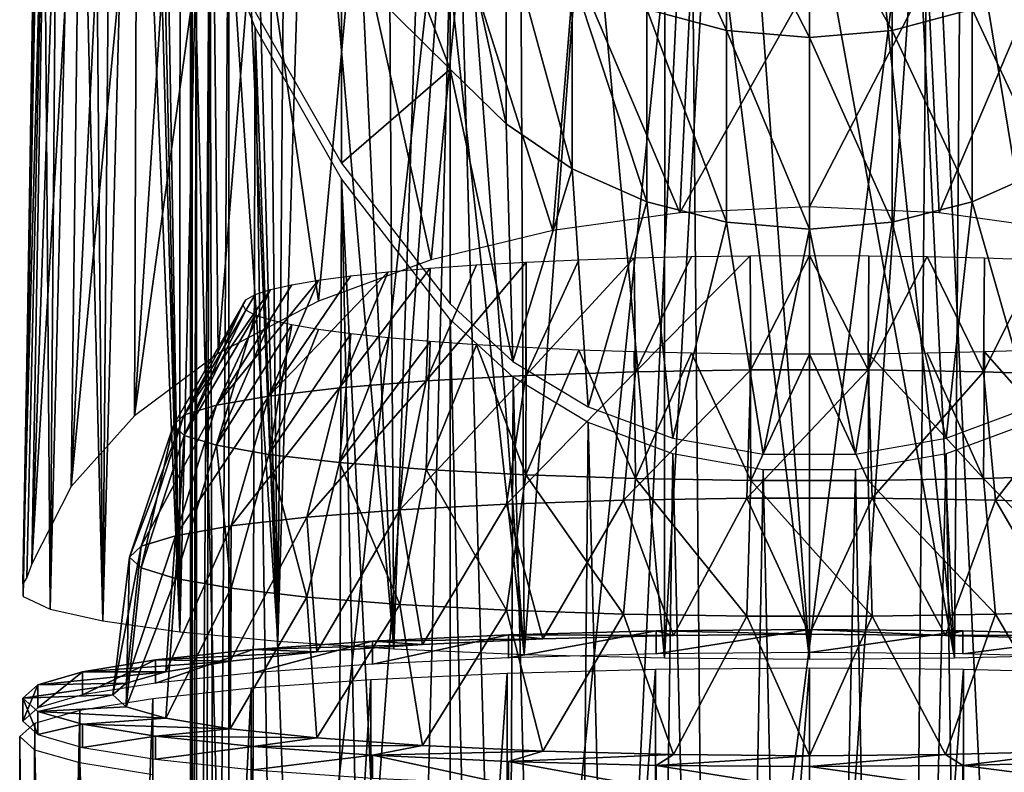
# Model space of a CAD drawing. Header units: millimetres. Extents: x -25 to 26, y -375 to 195.
# Tile 4 of 57: x -25 to 6, y 127 to 152. Entities that reach past the tile are written whole.
import ezdxf

# ---------------------------------------------------------------- set-up
doc = ezdxf.new("R2010")
doc.units = ezdxf.units.MM
doc.header["$LTSCALE"] = 20.092208
for name, color, linetype in [('10', 7, 'CONTINUOUS'), ('101', 7, 'CONTINUOUS'), ('102', 7, 'CONTINUOUS'), ('11', 7, 'CONTINUOUS'), ('211', 7, 'CONTINUOUS'), ('212', 7, 'CONTINUOUS'), ('213', 7, 'CONTINUOUS'), ('214', 7, 'CONTINUOUS'), ('215', 7, 'CONTINUOUS'), ('216', 7, 'CONTINUOUS'), ('92', 7, 'CONTINUOUS'), ('93', 7, 'CONTINUOUS'), ('94', 7, 'CONTINUOUS'), ('95', 7, 'CONTINUOUS'), ('96', 7, 'CONTINUOUS'), ('98', 7, 'CONTINUOUS')]:
    doc.layers.add(name, color=color, linetype=linetype)

msp = doc.modelspace()

# ---------------------------------------------------------------- linework, layer by layer
at = {"layer": '10', "color": 7, "linetype": 'CONTINUOUS', "true_color": 0xa2afbf}
for points in [[(4.892, 157.421, 38.374), (9.201, 131.164, 35.347), (7.275, 158.091, 37.819), (4.892, 157.421, 38.374)], [(3.417, 157.128, 38.604), (4.68, 131.052, 36.627), (4.892, 157.421, 38.374), (3.417, 157.128, 38.604)], [(4.68, 131.052, 36.627), (9.201, 131.164, 35.347), (4.892, 157.421, 38.374), (4.68, 131.052, 36.627)], [(1.948, 156.934, 38.75), (4.68, 131.052, 36.627), (3.417, 157.128, 38.604), (1.948, 156.934, 38.75)], [(0, 156.84, 38.819), (4.68, 131.052, 36.627), (1.948, 156.934, 38.75), (0, 156.84, 38.819)], [(0, 131.014, 37.059), (4.68, 131.052, 36.627), (0, 156.84, 38.819), (0, 131.014, 37.059)], [(7.585, 153.422, -10.65), (4.191, 145.422, -12.331), (3.817, 153, -11.58), (7.585, 153.422, -10.65)], [(8.297, 144.849, -11.338), (4.191, 145.422, -12.331), (7.585, 153.422, -10.65), (8.297, 144.849, -11.338)], [(0, 145.613, -12.662), (0, 152.86, -11.888), (3.817, 153, -11.58), (0, 145.613, -12.662)], [(4.191, 145.422, -12.331), (0, 145.613, -12.662), (3.817, 153, -11.58), (4.191, 145.422, -12.331)]]:
    msp.add_3dface(points, dxfattribs=at)
at = {"layer": '101', "color": 7, "linetype": 'CONTINUOUS', "true_color": 0xa2afbf}
for points in [[(-15.106, 159.223, 157.88), (-15.106, 153.534, 146.134), (-11.599, 150.058, 151.062), (-15.106, 159.223, 157.88)], [(-11.599, 156.452, 165.083), (-15.106, 159.223, 157.88), (-11.599, 150.058, 151.062), (-11.599, 156.452, 165.083)], [(-15.106, 147.019, 134.825), (-15.106, 153.534, 146.134), (-17.902, 151.91, 131.769), (-15.106, 147.019, 134.825)], [(-15.106, 153.534, 146.134), (-15.106, 147.019, 134.825), (-11.599, 150.058, 151.062), (-15.106, 153.534, 146.134)], [(-15.106, 147.019, 134.825), (-11.599, 142.477, 137.664), (-11.599, 150.058, 151.062), (-15.106, 147.019, 134.825)]]:
    msp.add_3dface(points, dxfattribs=at)
at = {"layer": '102', "color": 7, "linetype": 'CONTINUOUS', "true_color": 0xa2afbf}
for points in [[(-5.255, 151.991, 166.886), (-2.674, 151.308, 167.162), (-5.255, 156.999, 181.015), (-5.255, 151.991, 166.886)], [(-5.255, 156.999, 181.015), (-2.674, 151.308, 167.162), (-2.674, 156.294, 181.231), (-5.255, 156.999, 181.015)], [(-11.599, 156.452, 165.083), (-11.599, 150.058, 151.062), (-9.796, 148.286, 151.965), (-11.599, 156.452, 165.083)], [(-11.599, 156.452, 165.083), (-9.796, 148.286, 151.965), (-9.796, 154.608, 165.828), (-11.599, 156.452, 165.083)], [(-2.674, 151.308, 167.162), (-0.001, 151.077, 167.256), (-2.674, 156.294, 181.231), (-2.674, 151.308, 167.162)], [(-2.674, 156.294, 181.231), (-0.001, 151.077, 167.256), (-0.001, 156.056, 181.304), (-2.674, 156.294, 181.231)], [(-0.001, 156.056, 181.304), (2.672, 151.308, 167.162), (2.672, 156.294, 181.231), (-0.001, 156.056, 181.304)], [(2.672, 151.308, 167.162), (5.254, 151.991, 166.886), (2.672, 156.294, 181.231), (2.672, 151.308, 167.162)], [(-0.001, 151.077, 167.256), (2.672, 151.308, 167.162), (-0.001, 156.056, 181.304), (-0.001, 151.077, 167.256)], [(-9.796, 148.286, 151.965), (-7.657, 146.841, 152.702), (-9.796, 154.608, 165.828), (-9.796, 148.286, 151.965)], [(-9.796, 154.608, 165.828), (-7.657, 146.841, 152.702), (-7.657, 153.104, 166.436), (-9.796, 154.608, 165.828)], [(-7.657, 146.841, 152.702), (-5.255, 145.772, 153.247), (-7.657, 153.104, 166.436), (-7.657, 146.841, 152.702)], [(-7.657, 153.104, 166.436), (-5.255, 145.772, 153.247), (-5.255, 151.991, 166.886), (-7.657, 153.104, 166.436)], [(5.254, 151.991, 166.886), (7.655, 146.841, 152.702), (7.655, 153.104, 166.436), (5.254, 151.991, 166.886)], [(-5.255, 145.772, 153.247), (-2.674, 145.115, 153.581), (-5.255, 151.991, 166.886), (-5.255, 145.772, 153.247)], [(-5.255, 151.991, 166.886), (-2.674, 145.115, 153.581), (-2.674, 151.308, 167.162), (-5.255, 151.991, 166.886)], [(2.672, 151.308, 167.162), (5.254, 145.772, 153.247), (5.254, 151.991, 166.886), (2.672, 151.308, 167.162)], [(5.254, 145.772, 153.247), (7.655, 146.841, 152.702), (5.254, 151.991, 166.886), (5.254, 145.772, 153.247)], [(-2.674, 145.115, 153.581), (-0.001, 144.894, 153.694), (-2.674, 151.308, 167.162), (-2.674, 145.115, 153.581)], [(-2.674, 151.308, 167.162), (-0.001, 144.894, 153.694), (-0.001, 151.077, 167.256), (-2.674, 151.308, 167.162)], [(-0.001, 151.077, 167.256), (2.672, 145.115, 153.581), (2.672, 151.308, 167.162), (-0.001, 151.077, 167.256)], [(-0.001, 144.894, 153.694), (2.672, 145.115, 153.581), (-0.001, 151.077, 167.256), (-0.001, 144.894, 153.694)], [(2.672, 145.115, 153.581), (5.254, 145.772, 153.247), (2.672, 151.308, 167.162), (2.672, 145.115, 153.581)], [(-11.599, 150.058, 151.062), (-11.599, 142.477, 137.664), (-9.573, 140.621, 138.823), (-11.599, 150.058, 151.062)], [(-11.599, 150.058, 151.062), (-9.573, 140.621, 138.823), (-9.796, 148.286, 151.965), (-11.599, 150.058, 151.062)], [(-9.796, 148.286, 151.965), (-9.573, 140.621, 138.823), (-7.657, 146.841, 152.702), (-9.796, 148.286, 151.965)], [(-9.573, 140.621, 138.823), (-7.143, 139.156, 139.739), (-7.657, 146.841, 152.702), (-9.573, 140.621, 138.823)], [(-7.657, 146.841, 152.702), (-7.143, 139.156, 139.739), (-5.255, 145.772, 153.247), (-7.657, 146.841, 152.702)], [(5.254, 145.772, 153.247), (7.141, 139.155, 139.739), (7.655, 146.841, 152.702), (5.254, 145.772, 153.247)], [(-7.143, 139.156, 139.739), (-4.411, 138.143, 140.372), (-5.255, 145.772, 153.247), (-7.143, 139.156, 139.739)], [(-5.255, 145.772, 153.247), (-4.411, 138.143, 140.372), (-2.674, 145.115, 153.581), (-5.255, 145.772, 153.247)], [(2.672, 145.115, 153.581), (4.409, 138.143, 140.372), (5.254, 145.772, 153.247), (2.672, 145.115, 153.581)], [(4.409, 138.143, 140.372), (7.141, 139.155, 139.739), (5.254, 145.772, 153.247), (4.409, 138.143, 140.372)], [(-4.411, 138.143, 140.372), (-1.492, 137.626, 140.695), (-2.674, 145.115, 153.581), (-4.411, 138.143, 140.372)], [(-2.674, 145.115, 153.581), (-1.492, 137.626, 140.695), (-0.001, 144.894, 153.694), (-2.674, 145.115, 153.581)], [(-0.001, 144.894, 153.694), (1.49, 137.626, 140.695), (2.672, 145.115, 153.581), (-0.001, 144.894, 153.694)], [(1.49, 137.626, 140.695), (4.409, 138.143, 140.372), (2.672, 145.115, 153.581), (1.49, 137.626, 140.695)], [(-1.492, 137.626, 140.695), (1.49, 137.626, 140.695), (-0.001, 144.894, 153.694), (-1.492, 137.626, 140.695)]]:
    msp.add_3dface(points, dxfattribs=at)
at = {"layer": '11', "color": 7, "linetype": 'CONTINUOUS', "true_color": 0xa2afbf}
for points in [[(-21.851, 168.539, 26.518), (-20.334, 131.896, 26.984), (-21.359, 168.856, 27.408), (-21.851, 168.539, 26.518)], [(-21.359, 168.856, 27.408), (-20.334, 131.896, 26.984), (-21.164, 168.678, 27.724), (-21.359, 168.856, 27.408)], [(-22.812, 132.244, 23.008), (-20.334, 131.896, 26.984), (-21.851, 168.539, 26.518), (-22.812, 132.244, 23.008)], [(-22.517, 168.039, 25.162), (-22.812, 132.244, 23.008), (-21.851, 168.539, 26.518), (-22.517, 168.039, 25.162)], [(-21.164, 168.678, 27.724), (-20.334, 131.896, 26.984), (-20.96, 168.52, 28.045), (-21.164, 168.678, 27.724)], [(-20.96, 168.52, 28.045), (-20.334, 131.896, 26.984), (-20.323, 167.87, 28.968), (-20.96, 168.52, 28.045)], [(-23.128, 167.506, 23.706), (-22.812, 132.244, 23.008), (-22.517, 168.039, 25.162), (-23.128, 167.506, 23.706)], [(-20.323, 167.87, 28.968), (-20.334, 131.896, 26.984), (-19.492, 166.867, 30.032), (-20.323, 167.87, 28.968)], [(-23.67, 166.933, 22.16), (-22.812, 132.244, 23.008), (-23.128, 167.506, 23.706), (-23.67, 166.933, 22.16)], [(-24.516, 132.625, 18.645), (-22.812, 132.244, 23.008), (-23.67, 166.933, 22.16), (-24.516, 132.625, 18.645)], [(-24.248, 166.135, 20.022), (-24.516, 132.625, 18.645), (-23.67, 166.933, 22.16), (-24.248, 166.135, 20.022)], [(-20.334, 131.896, 26.984), (-17.166, 131.593, 30.44), (-19.492, 166.867, 30.032), (-20.334, 131.896, 26.984)], [(-19.492, 166.867, 30.032), (-17.166, 131.593, 30.44), (-18.593, 165.801, 31.046), (-19.492, 166.867, 30.032)], [(-24.761, 164.951, 16.92), (-24.516, 132.625, 18.645), (-24.248, 166.135, 20.022), (-24.761, 164.951, 16.92)], [(-18.593, 165.801, 31.046), (-17.166, 131.593, 30.44), (-18.089, 165.232, 31.565), (-18.593, 165.801, 31.046)], [(-18.089, 165.232, 31.565), (-17.166, 131.593, 30.44), (-17.516, 164.615, 32.117), (-18.089, 165.232, 31.565)], [(-25.387, 133.028, 14.046), (-24.516, 132.625, 18.645), (-24.761, 164.951, 16.92), (-25.387, 133.028, 14.046)], [(-24.897, 164.165, 14.89), (-25.387, 133.028, 14.046), (-24.761, 164.951, 16.92), (-24.897, 164.165, 14.89)], [(-17.516, 164.615, 32.117), (-17.166, 131.593, 30.44), (-16.899, 163.985, 32.671), (-17.516, 164.615, 32.117)], [(-24.858, 163.205, 12.439), (-25.387, 133.028, 14.046), (-24.897, 164.165, 14.89), (-24.858, 163.205, 12.439)], [(-16.899, 163.985, 32.671), (-17.166, 131.593, 30.44), (-16.222, 163.335, 33.236), (-16.899, 163.985, 32.671)], [(-25.396, 133.437, 9.364), (-25.387, 133.028, 14.046), (-24.858, 163.205, 12.439), (-25.396, 133.437, 9.364)], [(-24.614, 162.28, 10.117), (-25.396, 133.437, 9.364), (-24.858, 163.205, 12.439), (-24.614, 162.28, 10.117)], [(-17.166, 131.593, 30.44), (-13.416, 131.347, 33.259), (-16.222, 163.335, 33.236), (-17.166, 131.593, 30.44)], [(-16.222, 163.335, 33.236), (-13.416, 131.347, 33.259), (-14.869, 162.168, 34.247), (-16.222, 163.335, 33.236)], [(-25.273, 133.648, 8.301), (-25.396, 133.437, 9.364), (-24.614, 162.28, 10.117), (-25.273, 133.648, 8.301)], [(-25.106, 134.088, 7.3), (-25.273, 133.648, 8.301), (-24.614, 162.28, 10.117), (-25.106, 134.088, 7.3)], [(-24.171, 161.359, 7.832), (-25.106, 134.088, 7.3), (-24.614, 162.28, 10.117), (-24.171, 161.359, 7.832)], [(-14.869, 162.168, 34.247), (-13.416, 131.347, 33.259), (-13.608, 161.231, 35.067), (-14.869, 162.168, 34.247)], [(-23.535, 160.447, 5.603), (-25.106, 134.088, 7.3), (-24.171, 161.359, 7.832), (-23.535, 160.447, 5.603)], [(-13.608, 161.231, 35.067), (-13.416, 131.347, 33.259), (-12.435, 160.468, 35.738), (-13.608, 161.231, 35.067)], [(-23.833, 136.581, 2.987), (-25.106, 134.088, 7.3), (-23.535, 160.447, 5.603), (-23.833, 136.581, 2.987)], [(-22.714, 159.553, 3.449), (-23.833, 136.581, 2.987), (-23.535, 160.447, 5.603), (-22.714, 159.553, 3.449)], [(-13.416, 131.347, 33.259), (-9.208, 131.164, 35.345), (-12.435, 160.468, 35.738), (-13.416, 131.347, 33.259)], [(-12.435, 160.468, 35.738), (-9.208, 131.164, 35.345), (-11.361, 159.852, 36.282), (-12.435, 160.468, 35.738)], [(-11.361, 159.852, 36.282), (-9.208, 131.164, 35.345), (-9.343, 158.877, 37.14), (-11.361, 159.852, 36.282)], [(-21.719, 158.69, 1.393), (-23.833, 136.581, 2.987), (-22.714, 159.553, 3.449), (-21.719, 158.69, 1.393)], [(-21.791, 138.869, -0.978), (-23.833, 136.581, 2.987), (-21.719, 158.69, 1.393), (-21.791, 138.869, -0.978)], [(-20.566, 157.867, -0.545), (-21.791, 138.869, -0.978), (-21.719, 158.69, 1.393), (-20.566, 157.867, -0.545)], [(-9.343, 158.877, 37.14), (-9.208, 131.164, 35.345), (-7.179, 158.059, 37.846), (-9.343, 158.877, 37.14)], [(-9.208, 131.164, 35.345), (-4.685, 131.052, 36.626), (-7.179, 158.059, 37.846), (-9.208, 131.164, 35.345)], [(-7.179, 158.059, 37.846), (-4.685, 131.052, 36.626), (-4.665, 157.37, 38.415), (-7.179, 158.059, 37.846)], [(-19.269, 157.092, -2.351), (-21.791, 138.869, -0.978), (-20.566, 157.867, -0.545), (-19.269, 157.092, -2.351)], [(-4.665, 157.37, 38.415), (-4.685, 131.052, 36.626), (-3.233, 157.098, 38.627), (-4.665, 157.37, 38.415)], [(-19.088, 140.882, -4.467), (-21.791, 138.869, -0.978), (-19.269, 157.092, -2.351), (-19.088, 140.882, -4.467)], [(-17.847, 156.371, -4.013), (-19.088, 140.882, -4.467), (-19.269, 157.092, -2.351), (-17.847, 156.371, -4.013)], [(-4.685, 131.052, 36.626), (0, 131.014, 37.059), (-3.233, 157.098, 38.627), (-4.685, 131.052, 36.626)], [(-3.233, 157.098, 38.627), (0, 131.014, 37.059), (-1.905, 156.93, 38.753), (-3.233, 157.098, 38.627)], [(0, 131.014, 37.059), (0, 156.84, 38.819), (-1.905, 156.93, 38.753), (0, 131.014, 37.059)], [(-15.853, 142.569, -7.389), (-19.088, 140.882, -4.467), (-17.847, 156.371, -4.013), (-15.853, 142.569, -7.389)], [(-14.692, 155.113, -6.874), (-15.853, 142.569, -7.389), (-17.847, 156.371, -4.013), (-14.692, 155.113, -6.874)], [(-12.214, 143.897, -9.689), (-15.853, 142.569, -7.389), (-14.692, 155.113, -6.874), (-12.214, 143.897, -9.689)], [(-11.24, 154.128, -9.084), (-12.214, 143.897, -9.689), (-14.692, 155.113, -6.874), (-11.24, 154.128, -9.084)], [(-8.29, 144.85, -11.34), (-12.214, 143.897, -9.689), (-11.24, 154.128, -9.084), (-8.29, 144.85, -11.34)], [(-7.59, 153.423, -10.649), (-8.29, 144.85, -11.34), (-11.24, 154.128, -9.084), (-7.59, 153.423, -10.649)], [(-4.188, 145.423, -12.332), (-8.29, 144.85, -11.34), (-7.59, 153.423, -10.649), (-4.188, 145.423, -12.332)], [(-3.819, 153, -11.58), (-4.188, 145.423, -12.332), (-7.59, 153.423, -10.649), (-3.819, 153, -11.58)], [(0, 152.86, -11.888), (-4.188, 145.423, -12.332), (-3.819, 153, -11.58), (0, 152.86, -11.888)], [(0, 152.86, -11.888), (0, 145.613, -12.662), (-4.188, 145.423, -12.332), (0, 152.86, -11.888)]]:
    msp.add_3dface(points, dxfattribs=at)
at = {"layer": '211', "color": 7, "linetype": 'CONTINUOUS', "true_color": 0xa2afbf}
for points in [[(-1.895, 140.345, -8.248), (-5.62, 140.285, -7.555), (-1.913, 144.033, -5.668), (-1.895, 140.345, -8.248)], [(-1.913, 144.033, -5.668), (-5.62, 140.285, -7.555), (-3.805, 144.007, -5.369), (-1.913, 144.033, -5.668)], [(0, 144.042, -5.768), (-1.895, 140.345, -8.248), (-1.913, 144.033, -5.668), (0, 144.042, -5.768)], [(1.895, 140.345, -8.248), (-1.895, 140.345, -8.248), (0, 144.042, -5.768), (1.895, 140.345, -8.248)], [(1.913, 144.033, -5.668), (1.895, 140.345, -8.248), (0, 144.042, -5.768), (1.913, 144.033, -5.668)], [(3.805, 144.007, -5.369), (1.895, 140.345, -8.248), (1.913, 144.033, -5.668), (3.805, 144.007, -5.369)], [(-9.154, 140.165, -6.191), (-12.376, 139.991, -4.203), (-9.15, 143.828, -3.325), (-9.154, 140.165, -6.191)], [(-9.15, 143.828, -3.325), (-12.376, 139.991, -4.203), (-10.756, 143.737, -2.286), (-9.15, 143.828, -3.325)], [(-10.756, 143.737, -2.286), (-12.376, 139.991, -4.203), (-12.245, 143.632, -1.085), (-10.756, 143.737, -2.286)], [(-5.62, 140.285, -7.555), (-9.154, 140.165, -6.191), (-5.655, 143.964, -4.875), (-5.62, 140.285, -7.555)], [(-5.655, 143.964, -4.875), (-9.154, 140.165, -6.191), (-7.443, 143.904, -4.191), (-5.655, 143.964, -4.875)], [(-7.443, 143.904, -4.191), (-9.154, 140.165, -6.191), (-9.15, 143.828, -3.325), (-7.443, 143.904, -4.191)], [(-3.805, 144.007, -5.369), (-5.62, 140.285, -7.555), (-5.655, 143.964, -4.875), (-3.805, 144.007, -5.369)], [(5.62, 140.285, -7.555), (1.895, 140.345, -8.248), (3.805, 144.007, -5.369), (5.62, 140.285, -7.555)], [(5.655, 143.964, -4.875), (5.62, 140.285, -7.555), (3.805, 144.007, -5.369), (5.655, 143.964, -4.875)], [(7.443, 143.904, -4.191), (5.62, 140.285, -7.555), (5.655, 143.964, -4.875), (7.443, 143.904, -4.191)], [(9.154, 140.165, -6.191), (5.62, 140.285, -7.555), (7.443, 143.904, -4.191), (9.154, 140.165, -6.191)], [(-15.177, 139.769, -1.66), (-17.461, 139.505, 1.353), (-13.599, 143.514, 0.264), (-15.177, 139.769, -1.66)], [(-13.599, 143.514, 0.264), (-17.461, 139.505, 1.353), (-14.805, 143.384, 1.747), (-13.599, 143.514, 0.264)], [(-14.805, 143.384, 1.747), (-17.461, 139.505, 1.353), (-15.848, 143.244, 3.347), (-14.805, 143.384, 1.747)], [(-12.376, 139.991, -4.203), (-15.177, 139.769, -1.66), (-12.245, 143.632, -1.085), (-12.376, 139.991, -4.203)], [(-12.245, 143.632, -1.085), (-15.177, 139.769, -1.66), (-13.599, 143.514, 0.264), (-12.245, 143.632, -1.085)], [(-17.461, 139.505, 1.353), (-19.15, 139.21, 4.732), (-15.848, 143.244, 3.347), (-17.461, 139.505, 1.353)], [(-15.848, 143.244, 3.347), (-19.15, 139.21, 4.732), (-16.718, 143.095, 5.048), (-15.848, 143.244, 3.347)], [(-16.718, 143.095, 5.048), (-19.15, 139.21, 4.732), (-17.404, 142.94, 6.829), (-16.718, 143.095, 5.048)], [(-19.15, 139.21, 4.732), (-20.187, 138.892, 8.363), (-17.404, 142.94, 6.829), (-19.15, 139.21, 4.732)], [(-17.404, 142.94, 6.829), (-20.187, 138.892, 8.363), (-17.9, 142.778, 8.672), (-17.404, 142.94, 6.829)], [(-17.9, 142.778, 8.672), (-20.187, 138.892, 8.363), (-18.199, 142.614, 10.557), (-17.9, 142.778, 8.672)], [(-20.537, 138.563, 12.123), (-18.3, 142.447, 12.462), (-18.199, 142.614, 10.557), (-20.537, 138.563, 12.123)], [(-20.187, 138.892, 8.363), (-20.537, 138.563, 12.123), (-18.199, 142.614, 10.557), (-20.187, 138.892, 8.363)], [(-9.154, 140.165, -6.191), (-5.62, 140.285, -7.555), (-9.787, 136.018, -7.829), (-9.154, 140.165, -6.191)], [(-9.787, 136.018, -7.829), (-5.62, 140.285, -7.555), (-6.009, 136.146, -9.287), (-9.787, 136.018, -7.829)], [(-5.62, 140.285, -7.555), (-1.895, 140.345, -8.248), (-6.009, 136.146, -9.287), (-5.62, 140.285, -7.555)], [(-6.009, 136.146, -9.287), (-1.895, 140.345, -8.248), (-2.026, 136.211, -10.029), (-6.009, 136.146, -9.287)], [(-1.895, 140.345, -8.248), (1.895, 140.345, -8.248), (-2.026, 136.211, -10.029), (-1.895, 140.345, -8.248)], [(-2.026, 136.211, -10.029), (1.895, 140.345, -8.248), (2.026, 136.211, -10.029), (-2.026, 136.211, -10.029)], [(1.895, 140.345, -8.248), (5.62, 140.285, -7.555), (2.026, 136.211, -10.029), (1.895, 140.345, -8.248)], [(2.026, 136.211, -10.029), (5.62, 140.285, -7.555), (6.009, 136.146, -9.287), (2.026, 136.211, -10.029)], [(5.62, 140.285, -7.555), (9.154, 140.165, -6.191), (6.009, 136.146, -9.287), (5.62, 140.285, -7.555)], [(-15.177, 139.769, -1.66), (-12.376, 139.991, -4.203), (-16.226, 135.594, -2.985), (-15.177, 139.769, -1.66)], [(-16.226, 135.594, -2.985), (-12.376, 139.991, -4.203), (-13.231, 135.832, -5.704), (-16.226, 135.594, -2.985)], [(-12.376, 139.991, -4.203), (-9.154, 140.165, -6.191), (-13.231, 135.832, -5.704), (-12.376, 139.991, -4.203)], [(-13.231, 135.832, -5.704), (-9.154, 140.165, -6.191), (-9.787, 136.018, -7.829), (-13.231, 135.832, -5.704)], [(6.009, 136.146, -9.287), (9.154, 140.165, -6.191), (9.787, 136.018, -7.829), (6.009, 136.146, -9.287)], [(-17.461, 139.505, 1.353), (-15.177, 139.769, -1.66), (-18.667, 135.313, 0.236), (-17.461, 139.505, 1.353)], [(-18.667, 135.313, 0.236), (-15.177, 139.769, -1.66), (-16.226, 135.594, -2.985), (-18.667, 135.313, 0.236)], [(-19.15, 139.21, 4.732), (-17.461, 139.505, 1.353), (-20.473, 134.996, 3.849), (-19.15, 139.21, 4.732)], [(-20.473, 134.996, 3.849), (-17.461, 139.505, 1.353), (-18.667, 135.313, 0.236), (-20.473, 134.996, 3.849)], [(-20.187, 138.892, 8.363), (-19.15, 139.21, 4.732), (-21.582, 134.657, 7.731), (-20.187, 138.892, 8.363)], [(-21.582, 134.657, 7.731), (-19.15, 139.21, 4.732), (-20.473, 134.996, 3.849), (-21.582, 134.657, 7.731)], [(-20.537, 138.563, 12.123), (-20.187, 138.892, 8.363), (-21.956, 134.305, 11.75), (-20.537, 138.563, 12.123)], [(-21.956, 134.305, 11.75), (-20.187, 138.892, 8.363), (-21.582, 134.657, 7.731), (-21.956, 134.305, 11.75)], [(-9.787, 136.018, -7.829), (-6.009, 136.146, -9.287), (-8.609, 131.667, -9.343), (-9.787, 136.018, -7.829)], [(-8.609, 131.667, -9.343), (-6.009, 136.146, -9.287), (-4.389, 131.778, -10.618), (-8.609, 131.667, -9.343)], [(-6.009, 136.146, -9.287), (-2.026, 136.211, -10.029), (-4.389, 131.778, -10.618), (-6.009, 136.146, -9.287)], [(-4.389, 131.778, -10.618), (-2.026, 136.211, -10.029), (0, 131.816, -11.049), (-4.389, 131.778, -10.618)], [(-2.026, 136.211, -10.029), (2.026, 136.211, -10.029), (0, 131.816, -11.049), (-2.026, 136.211, -10.029)], [(0, 131.816, -11.049), (2.026, 136.211, -10.029), (4.389, 131.778, -10.618), (0, 131.816, -11.049)], [(2.026, 136.211, -10.029), (6.009, 136.146, -9.287), (4.389, 131.778, -10.618), (2.026, 136.211, -10.029)], [(4.389, 131.778, -10.618), (6.009, 136.146, -9.287), (8.609, 131.667, -9.343), (4.389, 131.778, -10.618)], [(6.009, 136.146, -9.287), (9.787, 136.018, -7.829), (8.609, 131.667, -9.343), (6.009, 136.146, -9.287)], [(-16.226, 135.594, -2.985), (-13.231, 135.832, -5.704), (-15.907, 131.242, -4.485), (-16.226, 135.594, -2.985)], [(-15.907, 131.242, -4.485), (-13.231, 135.832, -5.704), (-12.499, 131.486, -7.272), (-15.907, 131.242, -4.485)], [(-13.231, 135.832, -5.704), (-9.787, 136.018, -7.829), (-12.499, 131.486, -7.272), (-13.231, 135.832, -5.704)], [(-12.499, 131.486, -7.272), (-9.787, 136.018, -7.829), (-8.609, 131.667, -9.343), (-12.499, 131.486, -7.272)], [(-18.667, 135.313, 0.236), (-16.226, 135.594, -2.985), (-18.705, 130.945, -1.089), (-18.667, 135.313, 0.236)], [(-18.705, 130.945, -1.089), (-16.226, 135.594, -2.985), (-15.907, 131.242, -4.485), (-18.705, 130.945, -1.089)], [(-20.473, 134.996, 3.849), (-18.667, 135.313, 0.236), (-20.783, 130.606, 2.786), (-20.473, 134.996, 3.849)], [(-20.783, 130.606, 2.786), (-18.667, 135.313, 0.236), (-18.705, 130.945, -1.089), (-20.783, 130.606, 2.786)], [(-21.582, 134.657, 7.731), (-20.473, 134.996, 3.849), (-22.063, 130.238, 6.989), (-21.582, 134.657, 7.731)], [(-22.063, 130.238, 6.989), (-20.473, 134.996, 3.849), (-20.783, 130.606, 2.786), (-22.063, 130.238, 6.989)], [(-21.956, 134.305, 11.75), (-21.582, 134.657, 7.731), (-22.495, 129.855, 11.361), (-21.956, 134.305, 11.75)], [(-22.495, 129.855, 11.361), (-21.582, 134.657, 7.731), (-22.063, 130.238, 6.989), (-22.495, 129.855, 11.361)]]:
    msp.add_3dface(points, dxfattribs=at)
at = {"layer": '212', "color": 7, "linetype": 'CONTINUOUS', "true_color": 0xa2afbf}
for points in [[(-18.3, 142.447, 12.462), (-20.537, 138.563, 12.123), (-20.187, 138.234, 15.882), (-18.3, 142.447, 12.462)], [(-18.3, 142.447, 12.462), (-20.187, 138.234, 15.882), (-18.199, 142.28, 14.368), (-18.3, 142.447, 12.462)], [(-18.199, 142.28, 14.368), (-20.187, 138.234, 15.882), (-17.9, 142.115, 16.253), (-18.199, 142.28, 14.368)], [(-20.187, 138.234, 15.882), (-19.15, 137.916, 19.513), (-17.9, 142.115, 16.253), (-20.187, 138.234, 15.882)], [(-17.9, 142.115, 16.253), (-19.15, 137.916, 19.513), (-17.404, 141.954, 18.096), (-17.9, 142.115, 16.253)], [(-17.404, 141.954, 18.096), (-19.15, 137.916, 19.513), (-16.718, 141.798, 19.877), (-17.404, 141.954, 18.096)], [(-19.15, 137.916, 19.513), (-17.461, 137.621, 22.893), (-16.718, 141.798, 19.877), (-19.15, 137.916, 19.513)], [(-16.718, 141.798, 19.877), (-17.461, 137.621, 22.893), (-15.848, 141.649, 21.577), (-16.718, 141.798, 19.877)], [(-15.848, 141.649, 21.577), (-17.461, 137.621, 22.893), (-14.805, 141.509, 23.178), (-15.848, 141.649, 21.577)], [(-17.461, 137.621, 22.893), (-15.177, 137.357, 25.905), (-14.805, 141.509, 23.178), (-17.461, 137.621, 22.893)], [(-14.805, 141.509, 23.178), (-15.177, 137.357, 25.905), (-13.599, 141.38, 24.661), (-14.805, 141.509, 23.178)], [(-13.599, 141.38, 24.661), (-15.177, 137.357, 25.905), (-12.245, 141.262, 26.01), (-13.599, 141.38, 24.661)], [(-15.177, 137.357, 25.905), (-12.376, 137.135, 28.449), (-12.245, 141.262, 26.01), (-15.177, 137.357, 25.905)], [(-12.245, 141.262, 26.01), (-12.376, 137.135, 28.449), (-10.756, 141.156, 27.211), (-12.245, 141.262, 26.01)], [(-12.376, 137.135, 28.449), (-9.154, 136.961, 30.436), (-10.756, 141.156, 27.211), (-12.376, 137.135, 28.449)], [(-10.756, 141.156, 27.211), (-9.154, 136.961, 30.436), (-9.15, 141.066, 28.25), (-10.756, 141.156, 27.211)], [(-9.15, 141.066, 28.25), (-9.154, 136.961, 30.436), (-7.443, 140.99, 29.116), (-9.15, 141.066, 28.25)], [(-9.154, 136.961, 30.436), (-5.62, 136.842, 31.8), (-7.443, 140.99, 29.116), (-9.154, 136.961, 30.436)], [(-7.443, 140.99, 29.116), (-5.62, 136.842, 31.8), (-5.655, 140.93, 29.8), (-7.443, 140.99, 29.116)], [(-5.655, 140.93, 29.8), (-5.62, 136.842, 31.8), (-3.805, 140.887, 30.294), (-5.655, 140.93, 29.8)], [(-5.62, 136.842, 31.8), (-1.895, 136.781, 32.494), (-3.805, 140.887, 30.294), (-5.62, 136.842, 31.8)], [(-3.805, 140.887, 30.294), (-1.895, 136.781, 32.494), (-1.913, 140.861, 30.593), (-3.805, 140.887, 30.294)], [(-1.913, 140.861, 30.593), (-1.895, 136.781, 32.494), (0, 140.852, 30.693), (-1.913, 140.861, 30.593)], [(-1.895, 136.781, 32.494), (1.895, 136.781, 32.494), (0, 140.852, 30.693), (-1.895, 136.781, 32.494)], [(0, 140.852, 30.693), (1.895, 136.781, 32.494), (1.913, 140.861, 30.593), (0, 140.852, 30.693)], [(1.895, 136.781, 32.494), (5.62, 136.842, 31.8), (1.913, 140.861, 30.593), (1.895, 136.781, 32.494)], [(1.913, 140.861, 30.593), (5.62, 136.842, 31.8), (3.805, 140.887, 30.294), (1.913, 140.861, 30.593)], [(3.805, 140.887, 30.294), (5.62, 136.842, 31.8), (5.655, 140.93, 29.8), (3.805, 140.887, 30.294)], [(5.62, 136.842, 31.8), (9.154, 136.961, 30.436), (5.655, 140.93, 29.8), (5.62, 136.842, 31.8)], [(5.655, 140.93, 29.8), (9.154, 136.961, 30.436), (7.443, 140.99, 29.116), (5.655, 140.93, 29.8)], [(-20.537, 138.563, 12.123), (-21.956, 134.305, 11.75), (-21.582, 133.954, 15.769), (-20.537, 138.563, 12.123)], [(-20.537, 138.563, 12.123), (-21.582, 133.954, 15.769), (-20.187, 138.234, 15.882), (-20.537, 138.563, 12.123)], [(-21.582, 133.954, 15.769), (-20.473, 133.614, 19.651), (-20.187, 138.234, 15.882), (-21.582, 133.954, 15.769)], [(-20.187, 138.234, 15.882), (-20.473, 133.614, 19.651), (-19.15, 137.916, 19.513), (-20.187, 138.234, 15.882)], [(-20.473, 133.614, 19.651), (-18.667, 133.298, 23.264), (-19.15, 137.916, 19.513), (-20.473, 133.614, 19.651)], [(-19.15, 137.916, 19.513), (-18.667, 133.298, 23.264), (-17.461, 137.621, 22.893), (-19.15, 137.916, 19.513)], [(-18.667, 133.298, 23.264), (-16.226, 133.016, 26.485), (-17.461, 137.621, 22.893), (-18.667, 133.298, 23.264)], [(-17.461, 137.621, 22.893), (-16.226, 133.016, 26.485), (-15.177, 137.357, 25.905), (-17.461, 137.621, 22.893)], [(-16.226, 133.016, 26.485), (-13.231, 132.778, 29.205), (-15.177, 137.357, 25.905), (-16.226, 133.016, 26.485)], [(-15.177, 137.357, 25.905), (-13.231, 132.778, 29.205), (-12.376, 137.135, 28.449), (-15.177, 137.357, 25.905)], [(-13.231, 132.778, 29.205), (-9.787, 132.592, 31.33), (-12.376, 137.135, 28.449), (-13.231, 132.778, 29.205)], [(-12.376, 137.135, 28.449), (-9.787, 132.592, 31.33), (-9.154, 136.961, 30.436), (-12.376, 137.135, 28.449)], [(-9.787, 132.592, 31.33), (-6.009, 132.465, 32.788), (-9.154, 136.961, 30.436), (-9.787, 132.592, 31.33)], [(-9.154, 136.961, 30.436), (-6.009, 132.465, 32.788), (-5.62, 136.842, 31.8), (-9.154, 136.961, 30.436)], [(-6.009, 132.465, 32.788), (-2.026, 132.4, 33.529), (-5.62, 136.842, 31.8), (-6.009, 132.465, 32.788)], [(-5.62, 136.842, 31.8), (-2.026, 132.4, 33.529), (-1.895, 136.781, 32.494), (-5.62, 136.842, 31.8)], [(-2.026, 132.4, 33.529), (2.026, 132.4, 33.529), (-1.895, 136.781, 32.494), (-2.026, 132.4, 33.529)], [(-1.895, 136.781, 32.494), (2.026, 132.4, 33.529), (1.895, 136.781, 32.494), (-1.895, 136.781, 32.494)], [(1.895, 136.781, 32.494), (6.009, 132.465, 32.788), (5.62, 136.842, 31.8), (1.895, 136.781, 32.494)], [(2.026, 132.4, 33.529), (6.009, 132.465, 32.788), (1.895, 136.781, 32.494), (2.026, 132.4, 33.529)], [(5.62, 136.842, 31.8), (9.787, 132.592, 31.33), (9.154, 136.961, 30.436), (5.62, 136.842, 31.8)], [(6.009, 132.465, 32.788), (9.787, 132.592, 31.33), (5.62, 136.842, 31.8), (6.009, 132.465, 32.788)], [(-21.956, 134.305, 11.75), (-22.495, 129.855, 11.361), (-22.063, 129.473, 15.732), (-21.956, 134.305, 11.75)], [(-21.956, 134.305, 11.75), (-22.063, 129.473, 15.732), (-21.582, 133.954, 15.769), (-21.956, 134.305, 11.75)], [(-21.582, 133.954, 15.769), (-22.063, 129.473, 15.732), (-20.473, 133.614, 19.651), (-21.582, 133.954, 15.769)], [(-22.063, 129.473, 15.732), (-20.783, 129.105, 19.936), (-20.473, 133.614, 19.651), (-22.063, 129.473, 15.732)], [(-20.473, 133.614, 19.651), (-20.783, 129.105, 19.936), (-18.667, 133.298, 23.264), (-20.473, 133.614, 19.651)], [(-20.783, 129.105, 19.936), (-18.705, 128.766, 23.81), (-18.667, 133.298, 23.264), (-20.783, 129.105, 19.936)], [(-18.667, 133.298, 23.264), (-18.705, 128.766, 23.81), (-16.226, 133.016, 26.485), (-18.667, 133.298, 23.264)], [(-18.705, 128.766, 23.81), (-15.907, 128.469, 27.206), (-16.226, 133.016, 26.485), (-18.705, 128.766, 23.81)], [(-16.226, 133.016, 26.485), (-15.907, 128.469, 27.206), (-13.231, 132.778, 29.205), (-16.226, 133.016, 26.485)], [(-15.907, 128.469, 27.206), (-12.499, 128.225, 29.994), (-13.231, 132.778, 29.205), (-15.907, 128.469, 27.206)], [(-13.231, 132.778, 29.205), (-12.499, 128.225, 29.994), (-9.787, 132.592, 31.33), (-13.231, 132.778, 29.205)], [(-12.499, 128.225, 29.994), (-8.609, 128.044, 32.065), (-9.787, 132.592, 31.33), (-12.499, 128.225, 29.994)], [(-9.787, 132.592, 31.33), (-8.609, 128.044, 32.065), (-6.009, 132.465, 32.788), (-9.787, 132.592, 31.33)], [(6.009, 132.465, 32.788), (8.609, 128.044, 32.065), (9.787, 132.592, 31.33), (6.009, 132.465, 32.788)], [(-8.609, 128.044, 32.065), (-4.389, 127.932, 33.34), (-6.009, 132.465, 32.788), (-8.609, 128.044, 32.065)], [(-6.009, 132.465, 32.788), (-4.389, 127.932, 33.34), (-2.026, 132.4, 33.529), (-6.009, 132.465, 32.788)], [(-4.389, 127.932, 33.34), (0, 127.895, 33.771), (-2.026, 132.4, 33.529), (-4.389, 127.932, 33.34)], [(-2.026, 132.4, 33.529), (0, 127.895, 33.771), (2.026, 132.4, 33.529), (-2.026, 132.4, 33.529)], [(0, 127.895, 33.771), (4.389, 127.932, 33.34), (2.026, 132.4, 33.529), (0, 127.895, 33.771)], [(2.026, 132.4, 33.529), (4.389, 127.932, 33.34), (6.009, 132.465, 32.788), (2.026, 132.4, 33.529)], [(4.389, 127.932, 33.34), (8.609, 128.044, 32.065), (6.009, 132.465, 32.788), (4.389, 127.932, 33.34)]]:
    msp.add_3dface(points, dxfattribs=at)
at = {"layer": '213', "color": 7, "linetype": 'CONTINUOUS', "true_color": 0xa2afbf}
for points in [[(-4.955, 131.926, -13.465), (0, 131.968, -13.951), (-4.955, 131.178, -13.53), (-4.955, 131.926, -13.465)], [(-4.955, 131.178, -13.53), (0, 131.968, -13.951), (0, 131.221, -14.017), (-4.955, 131.178, -13.53)], [(0, 131.968, -13.951), (4.955, 131.926, -13.465), (0, 131.221, -14.017), (0, 131.968, -13.951)], [(-14.111, 131.595, -9.687), (-9.72, 131.8, -12.025), (-14.111, 130.848, -9.752), (-14.111, 131.595, -9.687)], [(-14.111, 130.848, -9.752), (-9.72, 131.8, -12.025), (-9.72, 131.052, -12.091), (-14.111, 130.848, -9.752)], [(-9.72, 131.8, -12.025), (-4.955, 131.926, -13.465), (-9.72, 131.052, -12.091), (-9.72, 131.8, -12.025)], [(-9.72, 131.052, -12.091), (-4.955, 131.926, -13.465), (-4.955, 131.178, -13.53), (-9.72, 131.052, -12.091)], [(0, 131.221, -14.017), (4.955, 131.926, -13.465), (4.955, 131.178, -13.53), (0, 131.221, -14.017)], [(4.955, 131.926, -13.465), (9.72, 131.8, -12.025), (4.955, 131.178, -13.53), (4.955, 131.926, -13.465)], [(4.955, 131.178, -13.53), (9.72, 131.8, -12.025), (9.72, 131.052, -12.091), (4.955, 131.178, -13.53)], [(-21.119, 130.984, -2.706), (-17.961, 131.32, -6.54), (-21.119, 130.237, -2.771), (-21.119, 130.984, -2.706)], [(-21.119, 130.237, -2.771), (-17.961, 131.32, -6.54), (-17.961, 130.573, -6.605), (-21.119, 130.237, -2.771)], [(-17.961, 131.32, -6.54), (-14.111, 131.595, -9.687), (-17.961, 130.573, -6.605), (-17.961, 131.32, -6.54)], [(-17.961, 130.573, -6.605), (-14.111, 131.595, -9.687), (-14.111, 130.848, -9.752), (-17.961, 130.573, -6.605)], [(-23.467, 130.602, 1.669), (-21.119, 130.984, -2.706), (-23.467, 129.854, 1.603), (-23.467, 130.602, 1.669)], [(-23.467, 129.854, 1.603), (-21.119, 130.984, -2.706), (-21.119, 130.237, -2.771), (-23.467, 129.854, 1.603)], [(-24.912, 130.186, 6.416), (-23.467, 130.602, 1.669), (-24.912, 129.439, 6.35), (-24.912, 130.186, 6.416)], [(-24.912, 129.439, 6.35), (-23.467, 130.602, 1.669), (-23.467, 129.854, 1.603), (-24.912, 129.439, 6.35)], [(-25.4, 129.754, 11.352), (-24.912, 130.186, 6.416), (-25.4, 129.007, 11.287), (-25.4, 129.754, 11.352)], [(-25.4, 129.007, 11.287), (-24.912, 130.186, 6.416), (-24.912, 129.439, 6.35), (-25.4, 129.007, 11.287)]]:
    msp.add_3dface(points, dxfattribs=at)
at = {"layer": '214', "color": 7, "linetype": 'CONTINUOUS', "true_color": 0xa2afbf}
for points in [[(0, 131.816, -11.049), (0, 131.968, -13.951), (-4.955, 131.926, -13.465), (0, 131.816, -11.049)], [(0, 131.816, -11.049), (4.389, 131.778, -10.618), (0, 131.968, -13.951), (0, 131.816, -11.049)], [(4.389, 131.778, -10.618), (4.955, 131.926, -13.465), (0, 131.968, -13.951), (4.389, 131.778, -10.618)], [(-8.609, 131.667, -9.343), (-9.72, 131.8, -12.025), (-14.111, 131.595, -9.687), (-8.609, 131.667, -9.343)], [(-12.499, 131.486, -7.272), (-8.609, 131.667, -9.343), (-14.111, 131.595, -9.687), (-12.499, 131.486, -7.272)], [(-4.389, 131.778, -10.618), (-4.955, 131.926, -13.465), (-9.72, 131.8, -12.025), (-4.389, 131.778, -10.618)], [(-8.609, 131.667, -9.343), (-4.389, 131.778, -10.618), (-9.72, 131.8, -12.025), (-8.609, 131.667, -9.343)], [(-4.389, 131.778, -10.618), (0, 131.816, -11.049), (-4.955, 131.926, -13.465), (-4.389, 131.778, -10.618)], [(4.389, 131.778, -10.618), (9.72, 131.8, -12.025), (4.955, 131.926, -13.465), (4.389, 131.778, -10.618)], [(4.389, 131.778, -10.618), (8.609, 131.667, -9.343), (9.72, 131.8, -12.025), (4.389, 131.778, -10.618)], [(-15.907, 131.242, -4.485), (-17.961, 131.32, -6.54), (-21.119, 130.984, -2.706), (-15.907, 131.242, -4.485)], [(-12.499, 131.486, -7.272), (-14.111, 131.595, -9.687), (-17.961, 131.32, -6.54), (-12.499, 131.486, -7.272)], [(-15.907, 131.242, -4.485), (-12.499, 131.486, -7.272), (-17.961, 131.32, -6.54), (-15.907, 131.242, -4.485)], [(-18.705, 130.945, -1.089), (-21.119, 130.984, -2.706), (-23.467, 130.602, 1.669), (-18.705, 130.945, -1.089)], [(-18.705, 130.945, -1.089), (-15.907, 131.242, -4.485), (-21.119, 130.984, -2.706), (-18.705, 130.945, -1.089)], [(-20.783, 130.606, 2.786), (-18.705, 130.945, -1.089), (-23.467, 130.602, 1.669), (-20.783, 130.606, 2.786)], [(-22.063, 130.238, 6.989), (-20.783, 130.606, 2.786), (-24.912, 130.186, 6.416), (-22.063, 130.238, 6.989)], [(-20.783, 130.606, 2.786), (-23.467, 130.602, 1.669), (-24.912, 130.186, 6.416), (-20.783, 130.606, 2.786)], [(-22.495, 129.855, 11.361), (-22.063, 130.238, 6.989), (-25.4, 129.754, 11.352), (-22.495, 129.855, 11.361)], [(-22.063, 130.238, 6.989), (-24.912, 130.186, 6.416), (-25.4, 129.754, 11.352), (-22.063, 130.238, 6.989)]]:
    msp.add_3dface(points, dxfattribs=at)
at = {"layer": '215', "color": 7, "linetype": 'CONTINUOUS', "true_color": 0xa2afbf}
for points in [[(-25.4, 129.754, 11.352), (-25.4, 129.007, 11.287), (-24.912, 128.575, 16.223), (-25.4, 129.754, 11.352)], [(-24.912, 129.323, 16.288), (-25.4, 129.754, 11.352), (-24.912, 128.575, 16.223), (-24.912, 129.323, 16.288)], [(-23.467, 128.907, 21.035), (-24.912, 129.323, 16.288), (-24.912, 128.575, 16.223), (-23.467, 128.907, 21.035)], [(-23.467, 128.16, 20.97), (-23.467, 128.907, 21.035), (-24.912, 128.575, 16.223), (-23.467, 128.16, 20.97)], [(-21.12, 128.525, 25.409), (-23.467, 128.907, 21.035), (-23.467, 128.16, 20.97), (-21.12, 128.525, 25.409)], [(-21.119, 127.777, 25.344), (-21.12, 128.525, 25.409), (-23.467, 128.16, 20.97), (-21.119, 127.777, 25.344)], [(-17.961, 128.189, 29.244), (-21.12, 128.525, 25.409), (-21.119, 127.777, 25.344), (-17.961, 128.189, 29.244)], [(-17.961, 127.442, 29.179), (-17.961, 128.189, 29.244), (-21.119, 127.777, 25.344), (-17.961, 127.442, 29.179)], [(-14.112, 127.914, 32.391), (-17.961, 128.189, 29.244), (-17.961, 127.442, 29.179), (-14.112, 127.914, 32.391)], [(-14.111, 127.167, 32.326), (-14.112, 127.914, 32.391), (-17.961, 127.442, 29.179), (-14.111, 127.167, 32.326)], [(-9.72, 127.709, 34.729), (-14.112, 127.914, 32.391), (-9.72, 126.962, 34.664), (-9.72, 127.709, 34.729)], [(-9.72, 126.962, 34.664), (-14.112, 127.914, 32.391), (-14.111, 127.167, 32.326), (-9.72, 126.962, 34.664)], [(-4.955, 127.583, 36.169), (-9.72, 127.709, 34.729), (-4.955, 126.836, 36.104), (-4.955, 127.583, 36.169)], [(-4.955, 126.836, 36.104), (-9.72, 127.709, 34.729), (-9.72, 126.962, 34.664), (-4.955, 126.836, 36.104)], [(0.001, 127.541, 36.655), (-4.955, 127.583, 36.169), (0, 126.793, 36.59), (0.001, 127.541, 36.655)], [(0, 126.793, 36.59), (-4.955, 127.583, 36.169), (-4.955, 126.836, 36.104), (0, 126.793, 36.59)], [(4.955, 126.836, 36.104), (0.001, 127.541, 36.655), (0, 126.793, 36.59), (4.955, 126.836, 36.104)], [(4.956, 127.583, 36.169), (0.001, 127.541, 36.655), (4.955, 126.836, 36.104), (4.956, 127.583, 36.169)], [(9.72, 126.962, 34.664), (4.956, 127.583, 36.169), (4.955, 126.836, 36.104), (9.72, 126.962, 34.664)], [(9.721, 127.709, 34.729), (4.956, 127.583, 36.169), (9.72, 126.962, 34.664), (9.721, 127.709, 34.729)]]:
    msp.add_3dface(points, dxfattribs=at)
at = {"layer": '216', "color": 7, "linetype": 'CONTINUOUS', "true_color": 0xa2afbf}
for points in [[(-22.495, 129.855, 11.361), (-25.4, 129.754, 11.352), (-24.912, 129.323, 16.288), (-22.495, 129.855, 11.361)], [(-22.063, 129.473, 15.732), (-22.495, 129.855, 11.361), (-24.912, 129.323, 16.288), (-22.063, 129.473, 15.732)], [(-20.783, 129.105, 19.936), (-22.063, 129.473, 15.732), (-24.912, 129.323, 16.288), (-20.783, 129.105, 19.936)], [(-20.783, 129.105, 19.936), (-24.912, 129.323, 16.288), (-23.467, 128.907, 21.035), (-20.783, 129.105, 19.936)], [(-18.705, 128.766, 23.81), (-20.783, 129.105, 19.936), (-23.467, 128.907, 21.035), (-18.705, 128.766, 23.81)], [(-18.705, 128.766, 23.81), (-23.467, 128.907, 21.035), (-21.12, 128.525, 25.409), (-18.705, 128.766, 23.81)], [(-15.907, 128.469, 27.206), (-18.705, 128.766, 23.81), (-21.12, 128.525, 25.409), (-15.907, 128.469, 27.206)], [(-15.907, 128.469, 27.206), (-21.12, 128.525, 25.409), (-17.961, 128.189, 29.244), (-15.907, 128.469, 27.206)], [(-12.499, 128.225, 29.994), (-15.907, 128.469, 27.206), (-17.961, 128.189, 29.244), (-12.499, 128.225, 29.994)], [(-12.499, 128.225, 29.994), (-17.961, 128.189, 29.244), (-14.112, 127.914, 32.391), (-12.499, 128.225, 29.994)], [(-8.609, 128.044, 32.065), (-12.499, 128.225, 29.994), (-14.112, 127.914, 32.391), (-8.609, 128.044, 32.065)], [(-8.609, 128.044, 32.065), (-14.112, 127.914, 32.391), (-9.72, 127.709, 34.729), (-8.609, 128.044, 32.065)], [(-4.389, 127.932, 33.34), (-8.609, 128.044, 32.065), (-9.72, 127.709, 34.729), (-4.389, 127.932, 33.34)], [(-4.389, 127.932, 33.34), (-9.72, 127.709, 34.729), (-4.955, 127.583, 36.169), (-4.389, 127.932, 33.34)], [(0, 127.895, 33.771), (-4.389, 127.932, 33.34), (-4.955, 127.583, 36.169), (0, 127.895, 33.771)], [(0, 127.895, 33.771), (-4.955, 127.583, 36.169), (0.001, 127.541, 36.655), (0, 127.895, 33.771)], [(4.389, 127.932, 33.34), (0, 127.895, 33.771), (0.001, 127.541, 36.655), (4.389, 127.932, 33.34)], [(4.389, 127.932, 33.34), (0.001, 127.541, 36.655), (4.956, 127.583, 36.169), (4.389, 127.932, 33.34)], [(8.609, 128.044, 32.065), (4.389, 127.932, 33.34), (4.956, 127.583, 36.169), (8.609, 128.044, 32.065)], [(8.609, 128.044, 32.065), (4.956, 127.583, 36.169), (9.721, 127.709, 34.729), (8.609, 128.044, 32.065)]]:
    msp.add_3dface(points, dxfattribs=at)
at = {"layer": '92', "color": 7, "linetype": 'CONTINUOUS', "true_color": 0xa2afbf}
for points in [[(-3.84, 161.524, 124.641), (-9.81, 103.066, 32.643), (-11.43, 160.527, 125.264), (-3.84, 161.524, 124.641)], [(-6.577, 104.469, 33.875), (-9.81, 103.066, 32.643), (-3.84, 161.524, 124.641), (-6.577, 104.469, 33.875)], [(-3.331, 105.297, 34.59), (-6.577, 104.469, 33.875), (-3.84, 161.524, 124.641), (-3.331, 105.297, 34.59)], [(3.84, 161.524, 124.641), (-3.331, 105.297, 34.59), (-3.84, 161.524, 124.641), (3.84, 161.524, 124.641)], [(0, 105.581, 34.835), (-3.331, 105.297, 34.59), (3.84, 161.524, 124.641), (0, 105.581, 34.835)], [(3.323, 105.299, 34.592), (0, 105.581, 34.835), (3.84, 161.524, 124.641), (3.323, 105.299, 34.592)], [(6.573, 104.468, 33.872), (3.323, 105.299, 34.592), (3.84, 161.524, 124.641), (6.573, 104.468, 33.872)], [(11.43, 160.527, 125.264), (6.573, 104.468, 33.872), (3.84, 161.524, 124.641), (11.43, 160.527, 125.264)], [(-15.971, 98.583, 28.577), (-18.75, 95.577, 25.711), (-11.43, 160.527, 125.264), (-15.971, 98.583, 28.577)], [(-11.43, 160.527, 125.264), (-18.75, 95.577, 25.711), (-18.75, 158.555, 126.496), (-11.43, 160.527, 125.264)], [(-12.975, 101.091, 30.88), (-15.971, 98.583, 28.577), (-11.43, 160.527, 125.264), (-12.975, 101.091, 30.88)], [(-9.81, 103.066, 32.643), (-12.975, 101.091, 30.88), (-11.43, 160.527, 125.264), (-9.81, 103.066, 32.643)]]:
    msp.add_3dface(points, dxfattribs=at)
at = {"layer": '93', "color": 7, "linetype": 'CONTINUOUS', "true_color": 0xa2afbf}
for points in [[(0, 130.732, -14.16), (4.975, 130.689, -13.672), (0, 65.979, -19.825), (0, 130.732, -14.16)], [(0, 65.979, -19.825), (4.975, 130.689, -13.672), (4.975, 65.936, -19.337), (0, 65.979, -19.825)], [(4.975, 130.689, -13.672), (9.758, 130.562, -12.226), (4.975, 65.936, -19.337), (4.975, 130.689, -13.672)], [(4.975, 65.936, -19.337), (9.758, 130.562, -12.226), (9.758, 65.81, -17.891), (4.975, 65.936, -19.337)]]:
    msp.add_3dface(points, dxfattribs=at)
at = {"layer": '94', "color": 7, "linetype": 'CONTINUOUS', "true_color": 0xa2afbf}
for points in [[(-4.974, 65.936, -19.337), (-9.758, 65.81, -17.892), (-4.974, 130.689, -13.672), (-4.974, 65.936, -19.337)], [(-4.974, 130.689, -13.672), (-9.758, 65.81, -17.892), (-9.758, 130.562, -12.226), (-4.974, 130.689, -13.672)], [(0, 130.732, -14.16), (0, 65.979, -19.825), (-4.974, 65.936, -19.337), (0, 130.732, -14.16)], [(0, 130.732, -14.16), (-4.974, 65.936, -19.337), (-4.974, 130.689, -13.672), (0, 130.732, -14.16)], [(-14.167, 65.604, -15.544), (-18.031, 65.328, -12.385), (-14.167, 130.357, -9.879), (-14.167, 65.604, -15.544)], [(-14.167, 130.357, -9.879), (-18.031, 65.328, -12.385), (-18.031, 130.081, -6.72), (-14.167, 130.357, -9.879)], [(-9.758, 65.81, -17.892), (-14.167, 65.604, -15.544), (-9.758, 130.562, -12.226), (-9.758, 65.81, -17.892)], [(-9.758, 130.562, -12.226), (-14.167, 65.604, -15.544), (-14.167, 130.357, -9.879), (-9.758, 130.562, -12.226)], [(-18.031, 65.328, -12.385), (-21.202, 64.991, -8.535), (-18.031, 130.081, -6.72), (-18.031, 65.328, -12.385)], [(-18.031, 130.081, -6.72), (-21.202, 64.991, -8.535), (-21.202, 129.744, -2.87), (-18.031, 130.081, -6.72)], [(-21.202, 64.991, -8.535), (-23.559, 64.607, -4.143), (-21.202, 129.744, -2.87), (-21.202, 64.991, -8.535)], [(-21.202, 129.744, -2.87), (-23.559, 64.607, -4.143), (-23.559, 129.36, 1.522), (-21.202, 129.744, -2.87)], [(-23.559, 64.607, -4.143), (-25.01, 64.19, 0.622), (-23.559, 129.36, 1.522), (-23.559, 64.607, -4.143)], [(-23.559, 129.36, 1.522), (-25.01, 64.19, 0.622), (-25.01, 128.943, 6.288), (-23.559, 129.36, 1.522)], [(-25.01, 64.19, 0.622), (-25.5, 63.756, 5.579), (-25.01, 128.943, 6.288), (-25.01, 64.19, 0.622)], [(-25.01, 128.943, 6.288), (-25.5, 63.756, 5.579), (-25.5, 128.509, 11.244), (-25.01, 128.943, 6.288)], [(-25.5, 63.756, 5.579), (-25.01, 63.323, 10.535), (-25.5, 128.509, 11.244), (-25.5, 63.756, 5.579)], [(-25.5, 128.509, 11.244), (-25.01, 63.323, 10.535), (-25.01, 128.075, 16.2), (-25.5, 128.509, 11.244)], [(-25.01, 63.323, 10.535), (-23.558, 62.906, 15.3), (-25.01, 128.075, 16.2), (-25.01, 63.323, 10.535)], [(-25.01, 128.075, 16.2), (-23.558, 62.906, 15.3), (-23.558, 127.659, 20.966), (-25.01, 128.075, 16.2)], [(-23.558, 62.906, 15.3), (-21.202, 62.522, 19.692), (-23.558, 127.659, 20.966), (-23.558, 62.906, 15.3)], [(-23.558, 127.659, 20.966), (-21.202, 62.522, 19.692), (-21.202, 127.274, 25.357), (-23.558, 127.659, 20.966)]]:
    msp.add_3dface(points, dxfattribs=at)
at = {"layer": '95', "color": 7, "linetype": 'CONTINUOUS', "true_color": 0xa2afbf}
for points in [[(-19.933, 91.71, 23.988), (-18.087, 86.097, 25.577), (-19.933, 156.548, 127.751), (-19.933, 91.71, 23.988)], [(-19.933, 156.548, 127.751), (-18.087, 86.097, 25.577), (-17.898, 151.4, 130.967), (-19.933, 156.548, 127.751)], [(-18.087, 86.097, 25.577), (-16.818, 83.243, 26.523), (-17.898, 151.4, 130.967), (-18.087, 86.097, 25.577)], [(-16.818, 83.243, 26.523), (-15.312, 80.39, 27.502), (-17.898, 151.4, 130.967), (-16.818, 83.243, 26.523)], [(-17.898, 151.4, 130.967), (-15.312, 80.39, 27.502), (-15.105, 146.515, 134.02), (-17.898, 151.4, 130.967)], [(-15.312, 80.39, 27.502), (-13.579, 77.574, 28.453), (-15.105, 146.515, 134.02), (-15.312, 80.39, 27.502)], [(-13.579, 77.574, 28.453), (-11.598, 74.787, 29.34), (-15.105, 146.515, 134.02), (-13.579, 77.574, 28.453)], [(-15.105, 146.515, 134.02), (-11.598, 74.787, 29.34), (-11.598, 141.973, 136.858), (-15.105, 146.515, 134.02)]]:
    msp.add_3dface(points, dxfattribs=at)
at = {"layer": '96', "color": 7, "linetype": 'CONTINUOUS', "true_color": 0xa2afbf}
for points in [[(-11.598, 74.787, 29.34), (-9.882, 72.937, 29.978), (-11.598, 141.973, 136.858), (-11.598, 74.787, 29.34)], [(-11.598, 141.973, 136.858), (-9.882, 72.937, 29.978), (-9.572, 140.117, 138.018), (-11.598, 141.973, 136.858)], [(-9.882, 72.937, 29.978), (-7.788, 71.431, 30.624), (-9.572, 140.117, 138.018), (-9.882, 72.937, 29.978)], [(-9.572, 140.117, 138.018), (-7.788, 71.431, 30.624), (-7.142, 138.651, 138.934), (-9.572, 140.117, 138.018)], [(-7.788, 71.431, 30.624), (-5.377, 70.318, 31.174), (-7.142, 138.651, 138.934), (-7.788, 71.431, 30.624)], [(-7.142, 138.651, 138.934), (-5.377, 70.318, 31.174), (-4.409, 137.639, 139.566), (-7.142, 138.651, 138.934)], [(4.41, 137.639, 139.566), (5.378, 70.318, 31.174), (7.142, 138.652, 138.934), (4.41, 137.639, 139.566)], [(5.378, 70.318, 31.174), (7.788, 71.431, 30.624), (7.142, 138.652, 138.934), (5.378, 70.318, 31.174)], [(-5.377, 70.318, 31.174), (-2.748, 69.637, 31.541), (-4.409, 137.639, 139.566), (-5.377, 70.318, 31.174)], [(-4.409, 137.639, 139.566), (-2.748, 69.637, 31.541), (-1.491, 137.121, 139.89), (-4.409, 137.639, 139.566)], [(1.491, 137.122, 139.89), (2.748, 69.637, 31.541), (4.41, 137.639, 139.566), (1.491, 137.122, 139.89)], [(2.748, 69.637, 31.541), (5.378, 70.318, 31.174), (4.41, 137.639, 139.566), (2.748, 69.637, 31.541)], [(-2.748, 69.637, 31.541), (0, 69.408, 31.67), (-1.491, 137.121, 139.89), (-2.748, 69.637, 31.541)], [(-1.491, 137.121, 139.89), (0, 69.408, 31.67), (1.491, 137.122, 139.89), (-1.491, 137.121, 139.89)], [(0, 69.408, 31.67), (2.748, 69.637, 31.541), (1.491, 137.122, 139.89), (0, 69.408, 31.67)]]:
    msp.add_3dface(points, dxfattribs=at)
at = {"layer": '98', "color": 7, "linetype": 'CONTINUOUS', "true_color": 0xa2afbf}
for points in [[(-18.75, 158.555, 126.496), (-19.2, 94.928, 25.151), (-19.357, 158.229, 126.7), (-18.75, 158.555, 126.496)], [(-18.75, 158.555, 126.496), (-18.75, 95.577, 25.711), (-19.2, 94.928, 25.151), (-18.75, 158.555, 126.496)], [(-19.357, 158.229, 126.7), (-19.787, 93.592, 24.335), (-19.789, 157.741, 127.005), (-19.357, 158.229, 126.7)], [(-19.54, 94.26, 24.693), (-19.787, 93.592, 24.335), (-19.357, 158.229, 126.7), (-19.54, 94.26, 24.693)], [(-19.2, 94.928, 25.151), (-19.54, 94.26, 24.693), (-19.357, 158.229, 126.7), (-19.2, 94.928, 25.151)], [(-19.789, 157.741, 127.005), (-19.943, 92.931, 24.082), (-19.99, 157.156, 127.371), (-19.789, 157.741, 127.005)], [(-19.787, 93.592, 24.335), (-19.943, 92.931, 24.082), (-19.789, 157.741, 127.005), (-19.787, 93.592, 24.335)], [(-19.943, 92.931, 24.082), (-20, 92.292, 23.954), (-19.99, 157.156, 127.371), (-19.943, 92.931, 24.082)], [(-20, 92.292, 23.954), (-19.933, 91.71, 23.988), (-19.99, 157.156, 127.371), (-20, 92.292, 23.954)], [(-19.933, 91.71, 23.988), (-19.933, 156.548, 127.751), (-19.99, 157.156, 127.371), (-19.933, 91.71, 23.988)]]:
    msp.add_3dface(points, dxfattribs=at)

doc.saveas('drawing.dxf')
